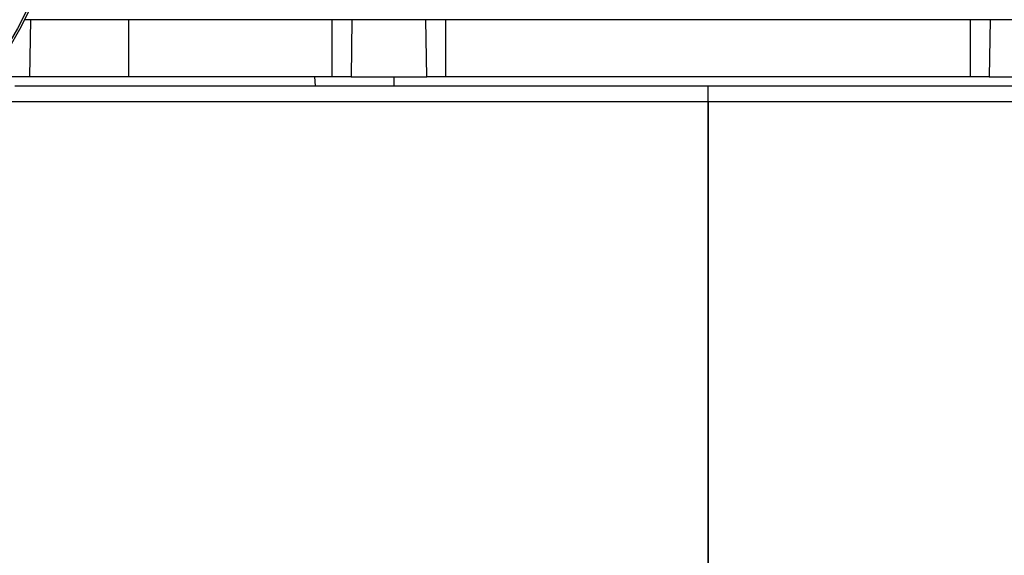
# Model space of a CAD drawing. Header units: millimetres. Extents: x 648 to 8064, y -571 to 3420.
# Tile 11 of 83: x 1598 to 1814, y -365 to -248. Entities that reach past the tile are written whole.
import ezdxf

# ---------------------------------------------------------------- set-up
doc = ezdxf.new("R2010")
doc.units = ezdxf.units.MM
doc.header["$MEASUREMENT"] = 0

# ---------------------------------------------------------------- blocks, each defined once
blk = doc.blocks.new('Links')
for p, q in [((1135.14, -1548.52), (1133.77, -1548.52)), ((1134.95, -1561.02), (1135.14, -1548.52)), ((1156.6, -1548.52), (1135.14, -1548.52)), ((1156.6, -1548.52), (1156.6, -1561.02)), ((1201.29, -1548.52), (1156.6, -1548.52)), ((1205.61, -1548.52), (1201.29, -1548.52)), ((1201.29, -1561.02), (1201.29, -1548.52)), ((1205.61, -1548.52), (1205.43, -1561.02)), ((1221.82, -1548.52), (1205.61, -1548.52)), ((1226.15, -1548.52), (1221.82, -1548.52)), ((1222, -1561.02), (1221.82, -1548.52)), ((1226.15, -1548.52), (1226.15, -1561.02)), ((1341.29, -1548.52), (1226.15, -1548.52)), ((1345.61, -1548.52), (1341.29, -1548.52)), ((1341.29, -1561.02), (1341.29, -1548.52)), ((1345.61, -1548.52), (1345.43, -1561.02)), ((1361.82, -1548.52), (1345.61, -1548.52)), ((1134.95, -1561.02), (1126.18, -1561.02)), ((1156.6, -1561.02), (1134.95, -1561.02)), ((1201.29, -1561.02), (1156.6, -1561.02)), ((1197.62, -1563.02), (1197.46, -1561.02)), ((1205.43, -1561.02), (1201.29, -1561.02)), ((1205.43, -1561.02), (1222, -1561.02)), ((1214.79, -1561.02), (1214.79, -1563.02)), ((1226.15, -1561.02), (1222, -1561.02)), ((1341.29, -1561.02), (1226.15, -1561.02)), ((1345.43, -1561.02), (1341.29, -1561.02)), ((1345.43, -1561.02), (1362, -1561.02)), ((1131.66, -1563.02), (1283.72, -1563.02)), ((1283.72, -1566.52), (1283.72, -1563.02)), ((1283.72, -1563.02), (1435.77, -1563.02)), ((1283.72, -1566.52), (1283.72, -1563.02)), ((1283.72, -1564.57), (1283.72, -1564.57)), ((1283.72, -1565.02), (1283.72, -1565.02)), ((1283.72, -1565.52), (1283.72, -1565.52)), ((1283.72, -1566.52), (1130.68, -1566.52)), ((1283.72, -1566.52), (1283.72, -1708.52)), ((1436.75, -1566.52), (1283.72, -1566.52)), ((1283.72, -1708.52), (1283.72, -1566.52)), ((1283.72, -1572.53), (1283.72, -1572.53)), ((1283.72, -1573.02), (1283.72, -1595.02)), ((1283.72, -1595.02), (1283.72, -1573.02)), ((1283.72, -1573.02), (1283.72, -1573.02)), ((1283.72, -1595.02), (1283.72, -1595.02)), ((1283.72, -1650.02), (1283.72, -1595.02)), ((1283.72, -1595.02), (1283.72, -1650.02)), ((1283.72, -1595.02), (1283.72, -1595.02)), ((1283.72, -1656.52), (1283.72, -1658.19))]:
    blk.add_line(p, q)
for radius in [100, 99.5]:
    blk.add_circle((1044.72, -1503.02), radius)

msp = doc.modelspace()

# ---------------------------------------------------------------- block references
msp.add_blockref('Links', (465.12, 1300.82))

doc.saveas('drawing.dxf')
